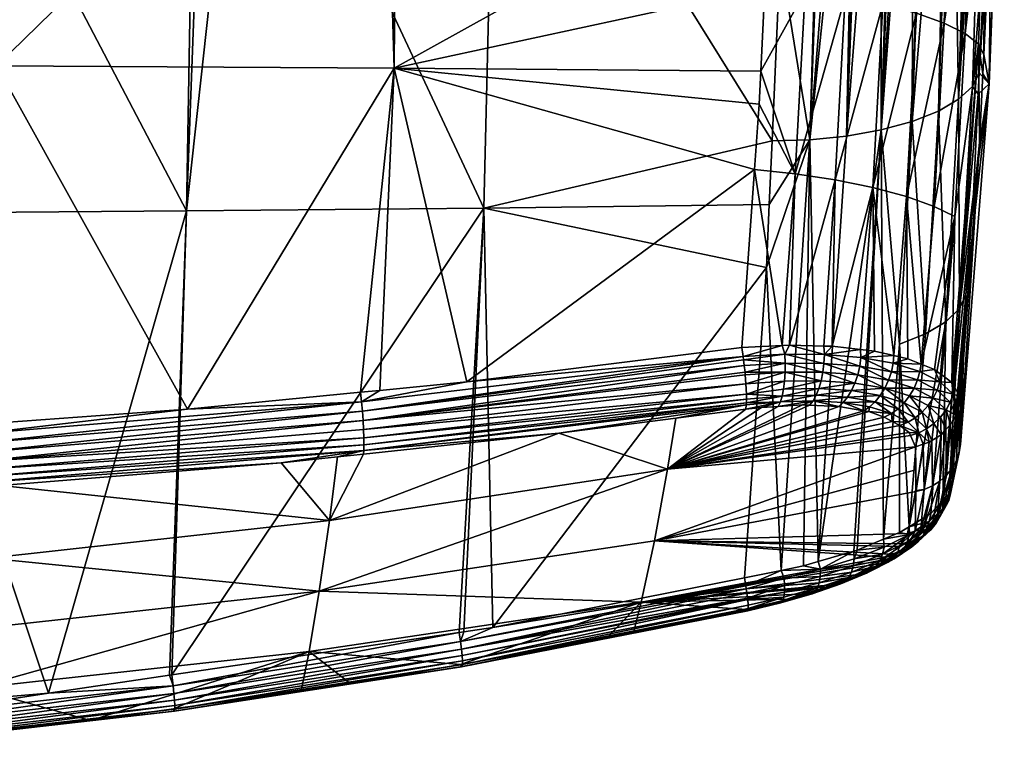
# Model space of a CAD drawing. Extents: x -0.096 to 0.095, y -0.196 to 0.
# Tile 248 of 256: x 0.043 to 0.095, y -0.095 to -0.057. Entities that reach past the tile are written whole.
import ezdxf

# ---------------------------------------------------------------- set-up
doc = ezdxf.new("R2010")
doc.units = 0
doc.layers.add('mesh', color=7, linetype='CONTINUOUS')

msp = doc.modelspace()

# ---------------------------------------------------------------- meshes
at = {"layer": 'mesh'}
mesh = msp.add_polyface(dxfattribs=at)
corners = [(0.051965, -0.067137, -0.020039), (0.051192, -0.091737, -0.009899), (0.067734, -0.066985, -0.018245), (0.052993, -0.039705, -0.030168), (0.052439, -0.039702, -0.030211), (0.054966, -0.039718, -0.030017), (0.037524, -0.039606, -0.031352), (0.036138, -0.067253, -0.021377), (0.036498, -0.039599, -0.031431), (0.062967, -0.059569, 0.026139), (0.062207, -0.07665, 0.029924), (0.061183, -0.07675, 0.030028), (0.066823, -0.076198, 0.029459), (0.052022, -0.077648, 0.030952), (0.041887, -0.059448, 0.027553), (0.041311, -0.078423, 0.031764), (0.040818, -0.078459, 0.031802), (0.052996, -0.039567, -0.030206), (0.037533, -0.039432, -0.031472), (0.027462, -0.039541, -0.032122), (0.037539, -0.03933, -0.031545), (0.022408, -0.03926, -0.032386), (0.052999, -0.039439, -0.030246), (0.052996, -0.039296, -0.030213), (0.068416, -0.039443, -0.028471), (0.068409, -0.039308, -0.028402), (0.068389, -0.039867, -0.028278), (0.020804, -0.059368, 0.028406), (0.041576, -0.039261, 0.022018), (0.062367, -0.039448, 0.02074), (0.063115, -0.039458, 0.020676), (0.042049, -0.039265, 0.021989), (0.068409, -0.039684, -0.028424), (0.04155, -0.039096, 0.021938), (0.062363, -0.039283, 0.020661)]
mesh.append_faces([[corners[k] for k in face] for face in [(0, 1, 2, 2), (0, 3, 4, 4), (0, 5, 3, 3), (2, 5, 0, 0), (6, 0, 4, 4), (6, 7, 0, 0), (8, 7, 6, 6), (9, 10, 11, 11), (9, 12, 10, 10), (13, 9, 11, 11), (13, 14, 9, 9), (15, 14, 13, 13), (15, 16, 14, 14), (17, 3, 5, 5), (18, 6, 4, 4), (18, 8, 6, 6), (19, 8, 18, 18), (20, 21, 18, 18), (20, 22, 23, 23), (18, 22, 20, 20), (18, 17, 22, 22), (4, 17, 18, 18), (4, 3, 17, 17), (23, 24, 25, 25), (22, 24, 23, 23), (2, 26, 5, 5), (27, 28, 14, 14), (9, 29, 30, 30), (14, 29, 9, 9), (14, 31, 29, 29), (28, 31, 14, 14), (22, 32, 24, 24), (17, 32, 22, 22), (5, 32, 17, 17), (5, 26, 32, 32), (33, 34, 29, 29)]])
mesh = msp.add_polyface(dxfattribs=at)
corners = [(0.067734, -0.066985, -0.018245), (0.08286, -0.066795, -0.016065), (0.083011, -0.063422, -0.017383), (0.090441, -0.062393, -0.013775), (0.090504, -0.040044, -0.022909), (0.088791, -0.062839, -0.015132), (0.088782, -0.040056, -0.024212), (0.086953, -0.063164, -0.016204), (0.089687, -0.040052, -0.023607), (0.089491, -0.040053, -0.023738), (0.08743, -0.040061, -0.025115), (0.085012, -0.063362, -0.016965), (0.083448, -0.05365, -0.0212), (0.08571, -0.040053, -0.025736), (0.086915, -0.040059, -0.025301), (0.085888, -0.040053, -0.025671), (0.089771, -0.074203, -0.009017), (0.084774, -0.055488, 0.022867), (0.082622, -0.055298, 0.023175), (0.082936, -0.048483, 0.021435), (0.082337, -0.061478, 0.024753), (0.084237, -0.065167, 0.0252), (0.082087, -0.064937, 0.025523), (0.082418, -0.059715, 0.024303), (0.086881, -0.055785, 0.022135), (0.08635, -0.065492, 0.024457), (0.088882, -0.056174, 0.021019), (0.088355, -0.065898, 0.023323), (0.090667, -0.056643, 0.019547), (0.09014, -0.066373, 0.021827), (0.092145, -0.05717, 0.017782), (0.091611, -0.066893, 0.020033), (0.090979, -0.046953, 0.017056), (0.089197, -0.046493, 0.018497), (0.087207, -0.046124, 0.019591), (0.085113, -0.045856, 0.02031), (0.062967, -0.059569, 0.026139), (0.063115, -0.039458, 0.020676), (0.068389, -0.039867, -0.028278), (0.091232, -0.040032, -0.022101), (0.09112, -0.040034, -0.022225)]
mesh.append_faces([[corners[k] for k in face] for face in [(0, 1, 2, 2), (3, 4, 5, 5), (5, 6, 7, 7), (8, 9, 5, 5), (10, 11, 7, 7), (12, 2, 11, 11), (11, 13, 12, 12), (14, 15, 11, 11), (2, 1, 11, 11), (5, 16, 3, 3), (17, 18, 19, 19), (20, 21, 22, 22), (20, 23, 21, 21), (17, 23, 18, 18), (17, 21, 23, 23), (24, 21, 17, 17), (24, 25, 21, 21), (26, 25, 24, 24), (26, 27, 25, 25), (28, 27, 26, 26), (28, 29, 27, 27), (30, 29, 28, 28), (30, 31, 29, 29), (26, 32, 28, 28), (24, 33, 26, 26), (17, 34, 24, 24), (19, 35, 17, 17), (36, 18, 23, 23), (36, 19, 18, 18), (37, 19, 36, 36), (36, 20, 22, 22), (23, 20, 36, 36), (38, 2, 12, 12), (0, 2, 38, 38), (39, 40, 3, 3)]])
mesh = msp.add_polyface(dxfattribs=at)
corners = [(0.088791, -0.062839, -0.015132), (0.090156, -0.04005, -0.023294), (0.089687, -0.040052, -0.023607), (0.086953, -0.063164, -0.016204), (0.087877, -0.040059, -0.024816), (0.087666, -0.04006, -0.024957), (0.088782, -0.040056, -0.024212), (0.089491, -0.040053, -0.023738), (0.08743, -0.040061, -0.025115), (0.086915, -0.040059, -0.025301), (0.085012, -0.063362, -0.016965), (0.084663, -0.040047, -0.026113), (0.08379, -0.040038, -0.026283), (0.083448, -0.05365, -0.0212), (0.084859, -0.040048, -0.026042), (0.08571, -0.040053, -0.025736), (0.085888, -0.040053, -0.025671), (0.089197, -0.046493, 0.018497), (0.08779, -0.039777, 0.017547), (0.089262, -0.039795, 0.016571), (0.086881, -0.055785, 0.022135), (0.087207, -0.046124, 0.019591), (0.084774, -0.055488, 0.022867), (0.085113, -0.045856, 0.02031), (0.082936, -0.048483, 0.021435), (0.083001, -0.045696, 0.020645), (0.063115, -0.039458, 0.020676), (0.08693, -0.039925, -0.025336), (0.0879, -0.039925, -0.024849), (0.088823, -0.039914, -0.02427), (0.08591, -0.039913, -0.025727), (0.068389, -0.039867, -0.028278), (0.083142, -0.039712, 0.018949), (0.085224, -0.039742, 0.018554), (0.085372, -0.039744, 0.018517), (0.087475, -0.039772, 0.017674), (0.087293, -0.03977, 0.017747), (0.089396, -0.039797, 0.016481)]
mesh.append_faces([[corners[k] for k in face] for face in [(0, 1, 2, 2), (3, 4, 5, 5), (3, 6, 4, 4), (0, 7, 6, 6), (8, 3, 5, 5), (9, 10, 8, 8), (11, 12, 13, 13), (13, 14, 11, 11), (13, 15, 14, 14), (10, 16, 15, 15), (17, 18, 19, 19), (20, 21, 17, 17), (22, 23, 21, 21), (24, 25, 23, 23), (26, 25, 24, 24), (27, 9, 8, 8), (28, 8, 5, 5), (29, 6, 7, 7), (28, 4, 6, 6), (5, 4, 28, 28), (28, 27, 8, 8), (30, 16, 9, 9), (30, 15, 16, 16), (27, 30, 9, 9), (31, 13, 12, 12), (32, 23, 25, 25), (32, 33, 23, 23), (23, 34, 21, 21), (33, 34, 23, 23), (17, 35, 18, 18), (21, 35, 17, 17), (21, 36, 35, 35), (34, 36, 21, 21), (37, 17, 19, 19), (32, 25, 26, 26)]])
mesh = msp.add_polyface(dxfattribs=at)
corners = [(0.088791, -0.062839, -0.015132), (0.090504, -0.040044, -0.022909), (0.090156, -0.04005, -0.023294), (0.090441, -0.062393, -0.013775), (0.09112, -0.040034, -0.022225), (0.095327, -0.039832, -0.000149), (0.094651, -0.049224, 0.009354), (0.09484, -0.039863, 0.006927), (0.094457, -0.050507, -0.010384), (0.094, -0.059811, -0.006711), (0.095308, -0.039838, -0.007227), (0.093347, -0.039842, 0.01191), (0.093581, -0.048057, 0.013403), (0.092461, -0.047483, 0.015328), (0.094312, -0.048646, 0.011381), (0.094411, -0.039856, 0.009047), (0.094615, -0.039859, 0.00804), (0.09439, -0.039856, 0.009151), (0.094308, -0.039854, 0.009553), (0.094036, -0.039851, 0.01022), (0.094624, -0.050558, 0.009701), (0.088882, -0.056174, 0.021019), (0.089197, -0.046493, 0.018497), (0.090979, -0.046953, 0.017056), (0.09053, -0.039914, -0.022932), (0.089709, -0.03992, -0.023639), (0.089687, -0.040052, -0.023607), (0.089491, -0.040053, -0.023738), (0.094279, -0.039928, -0.016423), (0.094774, -0.039884, -0.014356), (0.093953, -0.039956, -0.017785), (0.092904, -0.06121, -0.010428), (0.093578, -0.03997, -0.018496), (0.092568, -0.040006, -0.020413), (0.092306, -0.040015, -0.02091), (0.09183, -0.061842, -0.012183), (0.091232, -0.040032, -0.022101), (0.095317, -0.039835, -0.003716), (0.094519, -0.060388, 0.002989), (0.089396, -0.039797, 0.016481), (0.089934, -0.039803, 0.016124), (0.091849, -0.039826, 0.0142), (0.092501, -0.039833, 0.013203), (0.091079, -0.039817, 0.014973), (0.093609, -0.039845, 0.011267)]
mesh.append_faces([[corners[k] for k in face] for face in [(0, 1, 2, 2), (3, 4, 1, 1), (5, 6, 7, 7), (8, 9, 10, 10), (11, 12, 13, 13), (14, 15, 16, 16), (14, 17, 15, 15), (14, 18, 17, 17), (14, 19, 18, 18), (12, 19, 14, 14), (6, 16, 7, 7), (6, 14, 16, 16), (20, 14, 6, 6), (21, 22, 23, 23), (24, 1, 4, 4), (24, 2, 1, 1), (25, 26, 2, 2), (25, 27, 26, 26), (28, 8, 29, 29), (30, 31, 28, 28), (31, 32, 33, 33), (34, 35, 33, 33), (36, 3, 34, 34), (5, 37, 6, 6), (10, 29, 8, 8), (10, 38, 37, 37), (39, 23, 22, 22), (40, 23, 39, 39), (13, 41, 42, 42), (13, 43, 41, 41), (23, 43, 13, 13), (40, 43, 23, 23), (11, 13, 42, 42), (44, 12, 11, 11), (12, 44, 19, 19), (33, 36, 34, 34)]])
mesh = msp.add_polyface(dxfattribs=at)
corners = [(0.093641, -0.060528, -0.00859), (0.094, -0.059811, -0.006711), (0.094457, -0.050507, -0.010384), (0.092306, -0.040015, -0.02091), (0.090441, -0.062393, -0.013775), (0.09183, -0.061842, -0.012183), (0.093945, -0.060938, -0.006266), (0.092946, -0.072316, -0.003804), (0.092904, -0.06121, -0.010428), (0.09222, -0.073011, -0.005648), (0.091153, -0.073651, -0.007412), (0.094519, -0.060388, 0.002989), (0.094624, -0.050558, 0.009701), (0.094651, -0.049224, 0.009354), (0.094238, -0.058837, 0.011676), (0.09419, -0.059856, 0.011919), (0.095308, -0.039838, -0.007227), (0.093685, -0.066223, -0.00418), (0.094019, -0.063514, 0.012792), (0.094312, -0.048646, 0.011381), (0.093958, -0.058292, 0.013757), (0.092679, -0.076468, 0.017711), (0.09325, -0.057729, 0.015817), (0.091611, -0.066893, 0.020033), (0.092145, -0.05717, 0.017782), (0.092703, -0.067433, 0.018038), (0.092543, -0.076231, 0.018444), (0.092656, -0.076428, 0.017835), (0.093581, -0.048057, 0.013403), (0.092461, -0.047483, 0.015328), (0.090667, -0.056643, 0.019547), (0.090979, -0.046953, 0.017056), (0.094279, -0.039928, -0.016423), (0.093953, -0.039956, -0.017785), (0.093578, -0.03997, -0.018496), (0.092568, -0.040006, -0.020413), (0.095317, -0.039835, -0.003716), (0.093012, -0.079531, 0.009043)]
mesh.append_faces([[corners[k] for k in face] for face in [(0, 1, 2, 2), (3, 4, 5, 5), (0, 6, 1, 1), (0, 7, 6, 6), (8, 7, 0, 0), (5, 9, 8, 8), (4, 10, 5, 5), (11, 12, 13, 13), (11, 14, 12, 12), (15, 14, 11, 11), (16, 1, 11, 11), (11, 6, 17, 17), (1, 6, 11, 11), (11, 18, 15, 15), (12, 14, 19, 19), (18, 20, 15, 15), (18, 21, 20, 20), (22, 23, 24, 24), (22, 25, 23, 23), (20, 25, 22, 22), (20, 26, 25, 25), (27, 26, 20, 20), (20, 14, 15, 15), (20, 19, 14, 14), (22, 19, 20, 20), (22, 28, 19, 19), (24, 28, 22, 22), (24, 29, 28, 28), (30, 29, 24, 24), (30, 31, 29, 29), (32, 0, 2, 2), (32, 8, 0, 0), (33, 34, 8, 8), (35, 5, 8, 8), (36, 11, 13, 13), (11, 37, 18, 18)]])
mesh = msp.add_polyface(dxfattribs=at)
corners = [(0.092543, -0.076231, 0.018444), (0.091915, -0.076205, 0.020033), (0.092006, -0.075831, 0.019778), (0.091948, -0.075788, 0.01992), (0.091628, -0.07555, 0.020715), (0.090847, -0.075654, 0.021969), (0.08919, -0.076112, 0.023664), (0.090723, -0.076096, 0.022003), (0.09054, -0.07653, 0.021996), (0.089338, -0.075666, 0.023712), (0.089434, -0.075215, 0.023709), (0.09222, -0.073011, -0.005648), (0.092062, -0.082492, 0.000415), (0.092946, -0.072316, -0.003804), (0.093685, -0.066223, -0.00418), (0.093293, -0.071579, -0.001925), (0.093945, -0.060938, -0.006266), (0.092904, -0.06121, -0.010428), (0.09183, -0.061842, -0.012183), (0.091153, -0.073651, -0.007412), (0.090441, -0.062393, -0.013775), (0.089771, -0.074203, -0.009017), (0.094519, -0.060388, 0.002989), (0.093958, -0.058292, 0.013757), (0.092679, -0.076468, 0.017711), (0.092656, -0.076428, 0.017835), (0.094019, -0.063514, 0.012792), (0.092997, -0.077131, 0.015677), (0.092967, -0.076974, 0.016144), (0.092703, -0.067433, 0.018038), (0.090927, -0.075265, 0.021767), (0.090205, -0.074972, 0.022851), (0.089471, -0.074804, 0.023583), (0.090274, -0.083889, -0.003164), (0.088791, -0.062839, -0.015132), (0.08892, -0.084549, -0.004664), (0.093012, -0.079531, 0.009043), (0.091611, -0.066893, 0.020033), (0.09014, -0.066373, 0.021827)]
mesh.append_faces([[corners[k] for k in face] for face in [(0, 1, 2, 2), (1, 3, 2, 2), (1, 4, 3, 3), (5, 4, 1, 1), (6, 7, 8, 8), (6, 9, 7, 7), (7, 5, 1, 1), (9, 5, 7, 7), (9, 10, 5, 5), (11, 12, 13, 13), (14, 13, 15, 15), (14, 16, 13, 13), (17, 11, 13, 13), (18, 19, 11, 11), (20, 21, 19, 19), (22, 14, 15, 15), (23, 24, 25, 25), (26, 27, 28, 28), (28, 24, 26, 26), (29, 3, 4, 4), (29, 2, 3, 3), (0, 2, 29, 29), (5, 30, 4, 4), (10, 30, 5, 5), (10, 31, 30, 30), (32, 31, 10, 10), (19, 33, 11, 11), (21, 33, 19, 19), (34, 35, 21, 21), (36, 27, 26, 26), (15, 36, 22, 22), (30, 29, 4, 4), (30, 37, 29, 29), (30, 38, 37, 37), (31, 38, 30, 30), (31, 32, 38, 38)]])
mesh = msp.add_polyface(dxfattribs=at)
corners = [(0.041808, -0.081706, 0.030118), (0.030671, -0.084121, 0.027028), (0.040923, -0.081755, 0.030171), (0.059542, -0.083545, 0.021067), (0.059962, -0.080175, 0.028504), (0.061341, -0.080029, 0.028352), (0.056978, -0.080492, 0.028833), (0.042127, -0.081688, 0.030099), (0.071713, -0.078926, 0.027207), (0.040856, -0.078961, 0.031889), (0.040818, -0.078459, 0.031802), (0.041311, -0.078423, 0.031764), (0.037117, -0.078727, 0.032083), (0.052022, -0.077648, 0.030952), (0.061244, -0.077262, 0.03012), (0.061183, -0.07675, 0.030028), (0.062207, -0.07665, 0.029924), (0.066823, -0.076198, 0.029459), (0.040936, -0.081544, 0.030574), (0.061367, -0.079845, 0.028781), (0.024683, -0.082374, 0.031485), (0.040941, -0.081235, 0.030956), (0.021601, -0.082173, 0.031975), (0.040938, -0.080856, 0.031292), (0.04091, -0.079945, 0.031756), (0.06129, -0.077753, 0.030092), (0.061328, -0.078248, 0.02998), (0.040886, -0.079451, 0.031865), (0.040928, -0.080421, 0.031563), (0.061375, -0.079537, 0.029167), (0.061372, -0.07916, 0.029507), (0.061356, -0.078724, 0.029783), (0.036138, -0.067253, -0.021377), (0.044641, -0.092704, -0.010258), (0.051965, -0.067137, -0.020039), (0.051061, -0.091756, -0.009906), (0.041887, -0.059448, 0.027553)]
mesh.append_faces([[corners[k] for k in face] for face in [(0, 1, 2, 2), (3, 4, 5, 5), (3, 6, 4, 4), (7, 6, 3, 3), (8, 3, 5, 5), (9, 10, 11, 11), (9, 12, 10, 10), (13, 9, 11, 11), (13, 14, 9, 9), (15, 14, 13, 13), (14, 16, 17, 17), (15, 16, 14, 14), (18, 0, 2, 2), (7, 0, 18, 18), (19, 4, 6, 6), (19, 5, 4, 4), (8, 5, 19, 19), (20, 21, 18, 18), (21, 22, 23, 23), (24, 25, 26, 26), (24, 27, 25, 25), (26, 28, 24, 24), (18, 6, 7, 7), (18, 19, 6, 6), (21, 19, 18, 18), (21, 29, 19, 19), (23, 29, 21, 21), (23, 30, 29, 29), (28, 30, 23, 23), (28, 31, 30, 30), (26, 31, 28, 28), (27, 14, 25, 25), (27, 9, 14, 14), (32, 33, 34, 34), (33, 35, 34, 34), (36, 10, 12, 12)]])
mesh = msp.add_polyface(dxfattribs=at)
corners = [(0.071713, -0.078926, 0.027207), (0.077471, -0.080833, 0.020367), (0.059542, -0.083545, 0.021067), (0.07791, -0.078129, 0.026392), (0.083344, -0.0775, 0.025459), (0.084621, -0.077425, 0.025037), (0.082447, -0.077552, 0.025756), (0.081621, -0.077652, 0.025904), (0.061356, -0.078724, 0.029783), (0.081655, -0.076853, 0.026953), (0.061372, -0.07916, 0.029507), (0.081652, -0.07731, 0.026472), (0.061367, -0.079845, 0.028781), (0.061375, -0.079537, 0.029167), (0.068205, -0.089225, -0.008965), (0.082711, -0.070137, -0.01476), (0.067734, -0.066985, -0.018245), (0.08286, -0.066795, -0.016065), (0.082087, -0.064937, 0.025523), (0.081406, -0.074382, 0.027625), (0.066823, -0.076198, 0.029459), (0.062967, -0.059569, 0.026139), (0.083458, -0.077253, 0.025883), (0.081642, -0.077418, 0.026292), (0.083548, -0.074279, 0.027149), (0.081475, -0.074851, 0.027656), (0.083704, -0.075209, 0.027145), (0.081538, -0.075339, 0.027621), (0.081502, -0.075037, 0.027668), (0.083683, -0.074727, 0.027183), (0.061244, -0.077262, 0.03012), (0.081653, -0.077114, 0.026679), (0.08163, -0.076304, 0.027324), (0.06129, -0.077753, 0.030092), (0.061328, -0.078248, 0.02998), (0.081578, -0.075688, 0.027566), (0.08159, -0.075833, 0.027509)]
mesh.append_faces([[corners[k] for k in face] for face in [(0, 1, 2, 2), (3, 1, 0, 0), (4, 5, 1, 1), (1, 6, 4, 4), (1, 7, 6, 6), (3, 7, 1, 1), (8, 9, 10, 10), (11, 12, 13, 13), (14, 15, 16, 16), (15, 17, 16, 16), (18, 19, 20, 20), (21, 18, 20, 20), (22, 7, 23, 23), (11, 22, 23, 23), (24, 25, 19, 19), (26, 27, 28, 28), (29, 28, 25, 25), (20, 19, 25, 25), (30, 20, 25, 25), (10, 31, 13, 13), (10, 9, 31, 31), (8, 32, 9, 9), (11, 13, 31, 31), (23, 12, 11, 11), (23, 0, 12, 12), (23, 3, 0, 0), (7, 3, 23, 23), (33, 28, 27, 27), (34, 35, 36, 36), (34, 27, 35, 35), (34, 33, 27, 27), (34, 32, 8, 8), (36, 32, 34, 34), (33, 25, 28, 28), (33, 30, 25, 25)]])
mesh = msp.add_polyface(dxfattribs=at)
corners = [(0.077471, -0.080833, 0.020367), (0.088139, -0.077779, 0.022492), (0.088962, -0.078081, 0.02134), (0.090351, -0.079049, 0.018205), (0.090623, -0.079646, 0.016529), (0.090279, -0.078891, 0.018651), (0.076771, -0.084627, 0.010673), (0.090633, -0.080863, 0.013276), (0.089348, -0.077879, 0.02155), (0.088187, -0.077525, 0.022989), (0.085186, -0.077209, 0.025181), (0.085001, -0.077441, 0.024817), (0.084621, -0.077425, 0.025037), (0.086558, -0.077509, 0.023914), (0.08848, -0.077254, 0.023217), (0.088753, -0.076921, 0.023412), (0.089692, -0.077625, 0.021715), (0.087225, -0.076667, 0.02474), (0.085498, -0.076554, 0.025799), (0.087409, -0.076267, 0.024939), (0.085352, -0.076914, 0.025509), (0.087012, -0.077014, 0.024494), (0.086779, -0.077299, 0.024211), (0.087877, -0.077734, 0.022728), (0.088993, -0.076536, 0.023563), (0.083623, -0.076581, 0.026571), (0.085619, -0.076141, 0.026036), (0.083549, -0.076951, 0.026248), (0.083458, -0.077253, 0.025883), (0.083344, -0.0775, 0.025459), (0.089379, -0.078307, 0.020583), (0.089793, -0.078523, 0.019821), (0.09064, -0.082019, 0.009999), (0.085012, -0.063362, -0.016965), (0.084675, -0.085959, -0.00733), (0.085451, -0.085732, -0.006939), (0.088791, -0.062839, -0.015132), (0.087343, -0.085179, -0.005986), (0.087518, -0.085128, -0.005898)]
mesh.append_faces([[corners[k] for k in face] for face in [(0, 1, 2, 2), (0, 3, 4, 4), (0, 5, 3, 3), (6, 4, 7, 7), (8, 1, 9, 9), (8, 2, 1, 1), (10, 11, 12, 12), (10, 13, 11, 11), (9, 14, 8, 8), (14, 15, 16, 16), (17, 18, 19, 19), (17, 20, 18, 18), (21, 20, 17, 17), (21, 10, 20, 20), (22, 10, 21, 21), (22, 13, 10, 10), (23, 13, 22, 22), (24, 17, 19, 19), (15, 17, 24, 24), (15, 21, 17, 17), (14, 21, 15, 15), (14, 22, 21, 21), (9, 22, 14, 14), (9, 23, 22, 22), (1, 23, 9, 9), (18, 25, 26, 26), (20, 27, 18, 18), (10, 28, 20, 20), (12, 29, 10, 10), (0, 30, 31, 31), (0, 2, 30, 30), (6, 7, 32, 32), (0, 31, 5, 5), (33, 34, 35, 35), (36, 37, 38, 38)]])
mesh = msp.add_polyface(dxfattribs=at)
corners = [(0.085708, -0.075689, 0.026209), (0.085619, -0.076141, 0.026036), (0.083702, -0.075692, 0.027029), (0.087409, -0.076267, 0.024939), (0.085498, -0.076554, 0.025799), (0.085763, -0.075219, 0.026312), (0.083704, -0.075209, 0.027145), (0.087556, -0.07583, 0.025081), (0.088993, -0.076536, 0.023563), (0.087661, -0.075371, 0.025162), (0.089338, -0.075666, 0.023712), (0.08919, -0.076112, 0.023664), (0.087721, -0.07491, 0.025182), (0.085785, -0.074747, 0.026347), (0.089434, -0.075215, 0.023709), (0.083683, -0.074727, 0.027183), (0.08393, -0.07426, 0.027064), (0.086201, -0.074315, 0.026106), (0.08635, -0.065492, 0.024457), (0.088355, -0.065898, 0.023323), (0.084237, -0.065167, 0.0252), (0.087707, -0.074484, 0.025101), (0.08844, -0.074567, 0.024612), (0.085762, -0.074305, 0.026291), (0.089471, -0.074804, 0.023583), (0.086953, -0.063164, -0.016204), (0.085451, -0.085732, -0.006939), (0.088791, -0.062839, -0.015132), (0.085012, -0.063362, -0.016965), (0.087343, -0.085179, -0.005986), (0.087518, -0.085128, -0.005898), (0.08892, -0.084549, -0.004664), (0.09014, -0.066373, 0.021827)]
mesh.append_faces([[corners[k] for k in face] for face in [(0, 1, 2, 2), (3, 1, 0, 0), (3, 4, 1, 1), (5, 0, 6, 6), (7, 0, 5, 5), (7, 3, 0, 0), (8, 3, 7, 7), (9, 10, 11, 11), (9, 12, 10, 10), (13, 12, 9, 9), (12, 14, 10, 10), (7, 11, 8, 8), (7, 9, 11, 11), (5, 9, 7, 7), (5, 13, 9, 9), (15, 13, 5, 5), (15, 16, 13, 13), (17, 18, 19, 19), (18, 16, 20, 20), (12, 21, 22, 22), (13, 23, 17, 17), (16, 23, 13, 13), (13, 21, 12, 12), (17, 21, 13, 13), (12, 24, 14, 14), (22, 24, 12, 12), (25, 26, 27, 27), (28, 26, 25, 25), (26, 29, 27, 27), (30, 31, 27, 27), (19, 22, 21, 21), (19, 24, 22, 22), (32, 24, 19, 19), (17, 19, 21, 21), (23, 18, 17, 17), (18, 23, 16, 16)]])
mesh = msp.add_polyface(dxfattribs=at)
corners = [(0.086558, -0.077509, 0.023914), (0.087877, -0.077734, 0.022728), (0.077471, -0.080833, 0.020367), (0.085001, -0.077441, 0.024817), (0.084621, -0.077425, 0.025037), (0.088139, -0.077779, 0.022492), (0.076771, -0.084627, 0.010673), (0.090623, -0.079646, 0.016529), (0.083458, -0.077253, 0.025883), (0.082447, -0.077552, 0.025756), (0.081621, -0.077652, 0.025904), (0.083344, -0.0775, 0.025459), (0.083623, -0.076581, 0.026571), (0.081655, -0.076853, 0.026953), (0.083675, -0.076156, 0.026835), (0.081652, -0.07731, 0.026472), (0.083549, -0.076951, 0.026248), (0.083702, -0.075692, 0.027029), (0.081578, -0.075688, 0.027566), (0.083704, -0.075209, 0.027145), (0.085708, -0.075689, 0.026209), (0.083683, -0.074727, 0.027183), (0.081502, -0.075037, 0.027668), (0.085763, -0.075219, 0.026312), (0.085619, -0.076141, 0.026036), (0.085498, -0.076554, 0.025799), (0.085352, -0.076914, 0.025509), (0.085186, -0.077209, 0.025181), (0.085012, -0.063362, -0.016965), (0.08286, -0.066795, -0.016065), (0.082711, -0.070137, -0.01476), (0.08163, -0.076304, 0.027324), (0.081653, -0.077114, 0.026679), (0.083548, -0.074279, 0.027149), (0.081475, -0.074851, 0.027656), (0.08159, -0.075833, 0.027509), (0.081538, -0.075339, 0.027621), (0.08393, -0.07426, 0.027064), (0.081548, -0.086594, -0.008025), (0.083495, -0.086198, -0.007592), (0.084675, -0.085959, -0.00733), (0.084237, -0.065167, 0.0252), (0.082087, -0.064937, 0.025523), (0.081406, -0.074382, 0.027625)]
mesh.append_faces([[corners[k] for k in face] for face in [(0, 1, 2, 2), (2, 3, 0, 0), (2, 4, 3, 3), (1, 5, 2, 2), (6, 2, 7, 7), (8, 9, 10, 10), (11, 9, 8, 8), (12, 13, 14, 14), (15, 16, 8, 8), (16, 13, 12, 12), (17, 18, 19, 19), (20, 17, 19, 19), (21, 19, 22, 22), (23, 19, 21, 21), (24, 14, 17, 17), (24, 12, 14, 14), (25, 16, 12, 12), (26, 8, 16, 16), (27, 11, 8, 8), (28, 29, 30, 30), (14, 13, 31, 31), (32, 16, 15, 15), (16, 32, 13, 13), (33, 21, 34, 34), (17, 35, 18, 18), (18, 36, 19, 19), (17, 31, 35, 35), (17, 14, 31, 31), (33, 37, 21, 21), (30, 38, 39, 39), (28, 30, 39, 39), (39, 40, 28, 28), (41, 37, 33, 33), (42, 33, 43, 43), (42, 41, 33, 33)]])
mesh = msp.add_polyface(dxfattribs=at)
corners = [(0.059004, -0.087294, 0.011436), (0.041092, -0.089267, 0.012001), (0.041467, -0.085551, 0.021585), (0.036274, -0.093164, 0.001154), (0.036465, -0.092797, 0.002337), (0.040717, -0.092446, 0.002226), (0.035762, -0.087864, 0.017148), (0.0367, -0.089343, 0.012941), (0.036672, -0.089247, 0.013223), (0.033436, -0.085823, 0.022647), (0.041808, -0.081706, 0.030118), (0.04687, -0.094167, -0.006724), (0.058466, -0.090506, 0.001615), (0.040365, -0.094848, -0.006985), (0.035228, -0.094223, -0.002407), (0.037013, -0.091067, 0.007789), (0.042127, -0.081688, 0.030099), (0.059542, -0.083545, 0.021067), (0.035972, -0.095422, -0.007664), (0.035944, -0.095311, -0.007163), (0.051061, -0.091756, -0.009906), (0.051262, -0.092314, -0.009712), (0.051192, -0.091737, -0.009899), (0.044641, -0.092704, -0.010258), (0.035941, -0.094054, -0.010376), (0.035892, -0.09345, -0.010546), (0.035967, -0.094461, -0.01006), (0.0513, -0.092719, -0.009394), (0.035987, -0.094819, -0.009665), (0.051327, -0.093074, -0.008998), (0.035997, -0.095105, -0.009206), (0.051342, -0.093359, -0.008538), (0.035998, -0.095305, -0.008702), (0.051344, -0.093557, -0.008033), (0.035989, -0.09541, -0.00818), (0.051332, -0.093661, -0.007511), (0.051308, -0.093672, -0.006995), (0.051267, -0.093546, -0.006492), (0.036138, -0.067253, -0.021377), (0.051965, -0.067137, -0.020039)]
mesh.append_faces([[corners[k] for k in face] for face in [(0, 1, 2, 2), (3, 4, 5, 5), (1, 6, 2, 2), (7, 8, 1, 1), (2, 9, 10, 10), (11, 5, 12, 12), (13, 5, 11, 11), (13, 3, 5, 5), (14, 3, 13, 13), (1, 5, 15, 15), (0, 5, 1, 1), (0, 12, 5, 5), (2, 16, 17, 17), (10, 16, 2, 2), (18, 13, 11, 11), (18, 19, 13, 13), (20, 21, 22, 22), (20, 23, 21, 21), (24, 23, 25, 25), (24, 21, 23, 23), (26, 21, 24, 24), (26, 27, 21, 21), (28, 27, 26, 26), (28, 29, 27, 27), (30, 29, 28, 28), (30, 31, 29, 29), (32, 31, 30, 30), (32, 33, 31, 31), (34, 33, 32, 32), (34, 35, 33, 33), (18, 35, 34, 34), (18, 36, 35, 35), (11, 36, 18, 18), (11, 37, 36, 36), (38, 25, 23, 23), (39, 20, 22, 22)]])
mesh = msp.add_polyface(dxfattribs=at)
corners = [(0.058466, -0.090506, 0.001615), (0.058045, -0.092589, -0.006133), (0.051267, -0.093546, -0.006492), (0.060678, -0.092217, -0.005994), (0.066498, -0.091181, -0.005617), (0.04687, -0.094167, -0.006724), (0.076072, -0.087883, 0.000789), (0.059004, -0.087294, 0.011436), (0.059542, -0.083545, 0.021067), (0.077471, -0.080833, 0.020367), (0.041467, -0.085551, 0.021585), (0.066552, -0.091312, -0.00612), (0.074208, -0.089809, -0.005118), (0.051308, -0.093672, -0.006995), (0.081647, -0.087179, -0.007667), (0.066489, -0.089967, -0.008842), (0.066538, -0.090369, -0.008522), (0.066575, -0.090721, -0.008124), (0.081717, -0.087669, -0.007183), (0.066667, -0.089452, -0.00905), (0.068205, -0.089225, -0.008965), (0.066421, -0.089488, -0.009063), (0.051262, -0.092314, -0.009712), (0.051192, -0.091737, -0.009899), (0.0513, -0.092719, -0.009394), (0.051327, -0.093074, -0.008998), (0.051342, -0.093359, -0.008538), (0.066595, -0.091003, -0.007663), (0.051344, -0.093557, -0.008033), (0.066597, -0.091198, -0.007158), (0.051332, -0.093661, -0.007511), (0.066582, -0.091301, -0.006636), (0.067734, -0.066985, -0.018245), (0.081735, -0.088313, -0.00557)]
mesh.append_faces([[corners[k] for k in face] for face in [(0, 1, 2, 2), (0, 3, 1, 1), (4, 3, 0, 0), (5, 0, 2, 2), (6, 0, 7, 7), (6, 4, 0, 0), (7, 8, 9, 9), (10, 8, 7, 7), (11, 4, 12, 12), (13, 2, 1, 1), (3, 13, 1, 1), (14, 15, 16, 16), (17, 18, 16, 16), (19, 15, 20, 20), (19, 21, 15, 15), (22, 21, 23, 23), (22, 15, 21, 21), (24, 15, 22, 22), (24, 16, 15, 15), (25, 16, 24, 24), (25, 17, 16, 16), (26, 17, 25, 25), (26, 27, 17, 17), (28, 27, 26, 26), (28, 29, 27, 27), (30, 29, 28, 28), (30, 31, 29, 29), (13, 31, 30, 30), (13, 11, 31, 31), (3, 11, 13, 13), (3, 4, 11, 11), (32, 21, 19, 19), (32, 23, 21, 21), (20, 32, 19, 19), (11, 33, 31, 31)]])
mesh = msp.add_polyface(dxfattribs=at)
corners = [(0.059004, -0.087294, 0.011436), (0.076771, -0.084627, 0.010673), (0.076072, -0.087883, 0.000789), (0.075665, -0.089508, -0.005012), (0.074208, -0.089809, -0.005118), (0.081651, -0.088271, -0.004574), (0.083868, -0.087719, -0.004152), (0.084741, -0.087438, -0.003765), (0.0859, -0.087066, -0.00325), (0.088448, -0.085886, -0.000897), (0.087445, -0.086431, -0.002094), (0.089059, -0.085492, 0.000035), (0.066498, -0.091181, -0.005617), (0.077471, -0.080833, 0.020367), (0.066582, -0.091301, -0.006636), (0.081754, -0.088271, -0.005946), (0.066597, -0.091198, -0.007158), (0.081753, -0.08804, -0.006599), (0.066595, -0.091003, -0.007663), (0.081754, -0.08822, -0.00609), (0.08357, -0.087813, -0.005756), (0.081548, -0.086594, -0.008025), (0.082711, -0.070137, -0.01476), (0.068205, -0.089225, -0.008965), (0.081698, -0.088324, -0.00504), (0.081647, -0.087179, -0.007667), (0.066538, -0.090369, -0.008522), (0.081679, -0.087401, -0.007448), (0.081619, -0.087012, -0.007769), (0.066489, -0.089967, -0.008842), (0.081717, -0.087669, -0.007183), (0.066552, -0.091312, -0.00612), (0.08172, -0.088349, -0.005259), (0.081735, -0.088313, -0.00557), (0.066575, -0.090721, -0.008124), (0.081725, -0.087751, -0.007055), (0.083479, -0.08792, -0.005255), (0.083495, -0.086198, -0.007592), (0.08365, -0.086618, -0.007411), (0.083675, -0.087005, -0.007087)]
mesh.append_faces([[corners[k] for k in face] for face in [(0, 1, 2, 2), (2, 3, 4, 4), (2, 5, 3, 3), (2, 6, 5, 5), (2, 7, 6, 6), (8, 7, 2, 2), (9, 10, 2, 2), (1, 11, 2, 2), (4, 12, 2, 2), (0, 13, 1, 1), (14, 15, 16, 16), (16, 17, 18, 18), (16, 19, 17, 17), (15, 19, 16, 16), (20, 19, 15, 15), (21, 22, 23, 23), (3, 5, 24, 24), (25, 26, 27, 27), (28, 29, 25, 25), (26, 30, 27, 27), (23, 28, 21, 21), (23, 29, 28, 28), (24, 4, 3, 3), (24, 31, 4, 4), (32, 31, 24, 24), (14, 33, 15, 15), (32, 33, 31, 31), (34, 35, 30, 30), (18, 35, 34, 34), (18, 17, 35, 35), (20, 15, 33, 33), (36, 32, 24, 24), (37, 21, 28, 28), (38, 28, 25, 25), (39, 27, 30, 30), (39, 25, 27, 27)]])
mesh = msp.add_polyface(dxfattribs=at)
corners = [(0.091597, -0.078408, 0.01827), (0.091292, -0.077458, 0.020148), (0.091945, -0.07807, 0.018234), (0.090969, -0.077811, 0.020116), (0.090301, -0.07694, 0.021944), (0.090015, -0.077309, 0.021849), (0.088993, -0.076536, 0.023563), (0.088753, -0.076921, 0.023412), (0.089348, -0.077879, 0.02155), (0.08848, -0.077254, 0.023217), (0.089692, -0.077625, 0.021715), (0.090608, -0.078109, 0.02005), (0.092967, -0.076974, 0.016144), (0.092613, -0.076845, 0.017967), (0.092679, -0.076468, 0.017711), (0.092543, -0.076231, 0.018444), (0.091915, -0.076205, 0.020033), (0.092656, -0.076428, 0.017835), (0.091562, -0.077062, 0.020144), (0.09246, -0.077273, 0.018079), (0.092236, -0.077687, 0.018169), (0.091771, -0.076638, 0.020105), (0.09054, -0.07653, 0.021996), (0.090723, -0.076096, 0.022003), (0.08919, -0.076112, 0.023664), (0.093293, -0.071579, -0.001925), (0.092946, -0.072316, -0.003804), (0.092393, -0.082131, 0.001385), (0.092997, -0.077131, 0.015677), (0.093012, -0.079531, 0.009043), (0.092897, -0.077547, 0.01583), (0.092829, -0.077828, 0.015933), (0.092754, -0.077966, 0.015982)]
mesh.append_faces([[corners[k] for k in face] for face in [(0, 1, 2, 2), (3, 1, 0, 0), (3, 4, 1, 1), (5, 4, 3, 3), (5, 6, 4, 4), (7, 6, 5, 5), (8, 9, 10, 10), (11, 5, 3, 3), (10, 5, 11, 11), (10, 7, 5, 5), (12, 13, 14, 14), (15, 13, 16, 16), (17, 13, 15, 15), (17, 14, 13, 13), (18, 19, 20, 20), (18, 21, 19, 19), (22, 21, 18, 18), (22, 23, 21, 21), (21, 13, 19, 19), (21, 16, 13, 13), (23, 16, 21, 21), (1, 20, 2, 2), (1, 18, 20, 20), (4, 18, 1, 1), (4, 22, 18, 18), (6, 22, 4, 4), (6, 24, 22, 22), (25, 26, 27, 27), (28, 29, 30, 30), (12, 30, 13, 13), (28, 30, 12, 12), (13, 31, 32, 32), (13, 30, 31, 31), (19, 32, 20, 20), (19, 13, 32, 32)]])
mesh = msp.add_polyface(dxfattribs=at)
corners = [(0.090623, -0.079646, 0.016529), (0.090351, -0.079049, 0.018205), (0.090794, -0.0789, 0.018253), (0.090279, -0.078891, 0.018651), (0.091597, -0.078408, 0.01827), (0.091945, -0.07807, 0.018234), (0.091974, -0.079002, 0.016341), (0.091208, -0.078687, 0.018276), (0.091341, -0.079404, 0.016467), (0.090608, -0.078109, 0.02005), (0.090223, -0.078344, 0.019953), (0.089692, -0.077625, 0.021715), (0.089348, -0.077879, 0.02155), (0.090969, -0.077811, 0.020116), (0.092946, -0.072316, -0.003804), (0.092098, -0.082452, 0.000522), (0.092393, -0.082131, 0.001385), (0.093293, -0.071579, -0.001925), (0.092545, -0.081785, 0.002373), (0.092791, -0.080377, 0.009348), (0.092829, -0.077828, 0.015933), (0.092897, -0.077547, 0.01583), (0.09294, -0.079955, 0.009195), (0.093012, -0.079531, 0.009043), (0.092754, -0.077966, 0.015982), (0.092566, -0.080781, 0.009498), (0.092481, -0.078465, 0.016159), (0.09227, -0.081149, 0.009638), (0.092228, -0.078734, 0.01625), (0.091479, -0.079317, 0.01644), (0.089793, -0.078523, 0.019821), (0.089379, -0.078307, 0.020583), (0.088962, -0.078081, 0.02134), (0.091033, -0.079508, 0.016494), (0.092236, -0.077687, 0.018169), (0.08892, -0.084549, -0.004664), (0.089773, -0.084196, -0.003913), (0.089771, -0.074203, -0.009017), (0.090274, -0.083889, -0.003164), (0.091427, -0.083182, -0.001444), (0.09222, -0.073011, -0.005648)]
mesh.append_faces([[corners[k] for k in face] for face in [(0, 1, 2, 2), (1, 3, 2, 2), (4, 5, 6, 6), (2, 7, 8, 8), (2, 9, 7, 7), (10, 9, 2, 2), (10, 11, 9, 9), (12, 11, 10, 10), (7, 13, 4, 4), (9, 13, 7, 7), (14, 15, 16, 16), (17, 16, 18, 18), (19, 20, 21, 21), (21, 22, 19, 19), (21, 23, 22, 22), (19, 24, 20, 20), (19, 25, 24, 24), (25, 26, 24, 24), (27, 28, 26, 26), (4, 6, 29, 29), (5, 28, 6, 6), (2, 30, 10, 10), (2, 3, 30, 30), (10, 31, 12, 12), (10, 30, 31, 31), (31, 32, 12, 12), (7, 29, 8, 8), (2, 33, 0, 0), (8, 33, 2, 2), (7, 4, 29, 29), (34, 26, 28, 28), (34, 24, 26, 26), (5, 34, 28, 28), (35, 36, 37, 37), (38, 39, 40, 40), (17, 18, 23, 23)]])
mesh = msp.add_polyface(dxfattribs=at)
corners = [(0.090633, -0.080863, 0.013276), (0.090623, -0.079646, 0.016529), (0.090651, -0.081964, 0.01016), (0.092073, -0.082908, 0.000557), (0.092393, -0.082131, 0.001385), (0.092098, -0.082452, 0.000522), (0.091928, -0.083317, 0.000746), (0.092383, -0.082488, 0.002621), (0.092062, -0.082492, 0.000415), (0.092791, -0.080377, 0.009348), (0.09294, -0.079955, 0.009195), (0.091512, -0.08172, 0.009864), (0.091974, -0.079002, 0.016341), (0.091913, -0.081466, 0.009761), (0.09227, -0.081149, 0.009638), (0.092481, -0.078465, 0.016159), (0.092566, -0.080781, 0.009498), (0.090907, -0.084032, 0.003285), (0.091084, -0.081905, 0.009944), (0.092946, -0.072316, -0.003804), (0.09222, -0.073011, -0.005648), (0.091427, -0.083182, -0.001444), (0.09064, -0.082019, 0.009999), (0.092448, -0.082205, 0.002521), (0.092545, -0.081785, 0.002373), (0.092306, -0.08263, 0.002676), (0.091043, -0.083949, 0.003243), (0.091033, -0.079508, 0.016494), (0.091341, -0.079404, 0.016467), (0.091479, -0.079317, 0.01644), (0.092228, -0.078734, 0.01625), (0.093012, -0.079531, 0.009043), (0.091788, -0.083385, 0.002979), (0.092039, -0.083122, 0.002866), (0.089771, -0.074203, -0.009017), (0.089773, -0.084196, -0.003913), (0.090274, -0.083889, -0.003164)]
mesh.append_faces([[corners[k] for k in face] for face in [(0, 1, 2, 2), (3, 4, 5, 5), (3, 6, 7, 7), (5, 8, 3, 3), (9, 10, 7, 7), (11, 12, 13, 13), (14, 15, 16, 16), (11, 17, 18, 18), (19, 8, 5, 5), (20, 21, 8, 8), (0, 2, 22, 22), (23, 24, 4, 4), (3, 23, 4, 4), (25, 7, 6, 6), (3, 7, 23, 23), (26, 11, 13, 13), (7, 10, 23, 23), (9, 7, 25, 25), (25, 16, 9, 9), (2, 1, 27, 27), (22, 2, 18, 18), (27, 18, 2, 2), (28, 18, 27, 27), (11, 29, 12, 12), (18, 29, 11, 11), (28, 29, 18, 18), (13, 30, 14, 14), (12, 30, 13, 13), (10, 24, 23, 23), (10, 31, 24, 24), (14, 32, 13, 13), (16, 32, 14, 14), (16, 33, 32, 32), (25, 33, 16, 16), (34, 35, 36, 36)]])
mesh = msp.add_polyface(dxfattribs=at)
corners = [(0.092062, -0.082492, 0.000415), (0.091427, -0.083182, -0.001444), (0.09134, -0.083607, -0.001295), (0.090284, -0.084704, 0.001728), (0.090907, -0.084032, 0.003285), (0.090696, -0.084554, 0.001552), (0.091083, -0.084333, 0.00136), (0.091536, -0.083648, 0.003092), (0.091426, -0.084045, 0.001156), (0.09101, -0.08437, -0.000827), (0.091711, -0.083702, 0.000948), (0.091928, -0.083317, 0.000746), (0.090746, -0.084693, -0.000567), (0.089779, -0.085339, -0.002146), (0.090428, -0.084957, -0.000303), (0.091209, -0.084002, -0.001073), (0.092073, -0.082908, 0.000557), (0.090011, -0.085034, -0.002455), (0.090294, -0.084295, -0.002995), (0.090184, -0.084681, -0.002742), (0.090069, -0.085153, -0.000044), (0.0906, -0.084125, 0.003348), (0.091788, -0.083385, 0.002979), (0.091043, -0.083949, 0.003243), (0.092306, -0.08263, 0.002676), (0.092039, -0.083122, 0.002866), (0.090274, -0.083889, -0.003164), (0.09064, -0.082019, 0.009999), (0.091084, -0.081905, 0.009944), (0.091512, -0.08172, 0.009864), (0.091913, -0.081466, 0.009761)]
mesh.append_faces([[corners[k] for k in face] for face in [(0, 1, 2, 2), (3, 4, 5, 5), (6, 7, 8, 8), (9, 10, 11, 11), (9, 12, 10, 10), (13, 12, 9, 9), (13, 14, 12, 12), (15, 11, 16, 16), (15, 9, 11, 11), (17, 9, 15, 15), (17, 13, 9, 9), (2, 18, 19, 19), (12, 8, 10, 10), (12, 6, 8, 8), (14, 6, 12, 12), (14, 5, 6, 6), (20, 3, 5, 5), (15, 2, 19, 19), (16, 2, 15, 15), (16, 0, 2, 2), (3, 21, 4, 4), (8, 7, 22, 22), (6, 23, 7, 7), (5, 23, 6, 6), (4, 23, 5, 5), (24, 10, 25, 25), (24, 11, 10, 10), (2, 26, 18, 18), (1, 26, 2, 2), (10, 22, 25, 25), (10, 8, 22, 22), (27, 28, 21, 21), (28, 4, 21, 21), (29, 23, 4, 4), (30, 7, 23, 23), (30, 22, 7, 7)]])
mesh = msp.add_polyface(dxfattribs=at)
corners = [(0.076771, -0.084627, 0.010673), (0.089847, -0.084786, 0.001882), (0.089756, -0.084929, 0.001469), (0.090191, -0.084248, 0.003433), (0.076072, -0.087883, 0.000789), (0.089059, -0.085492, 0.000035), (0.088824, -0.085681, -0.000447), (0.089254, -0.085335, 0.000436), (0.086419, -0.086976, -0.003449), (0.086159, -0.086959, -0.003057), (0.087726, -0.086429, -0.00243), (0.0859, -0.087066, -0.00325), (0.084953, -0.087483, -0.004231), (0.085292, -0.087326, -0.005155), (0.08707, -0.086574, -0.004708), (0.085421, -0.087125, -0.005612), (0.086883, -0.086785, -0.004289), (0.088541, -0.085973, -0.003542), (0.088301, -0.086198, -0.003169), (0.086662, -0.086919, -0.003864), (0.088025, -0.086351, -0.002793), (0.085133, -0.087445, -0.004688), (0.088826, -0.085857, -0.001199), (0.087445, -0.086431, -0.002094), (0.088954, -0.084959, -0.0045), (0.087518, -0.085128, -0.005898), (0.087363, -0.085578, -0.005757), (0.087216, -0.086293, -0.005102), (0.085566, -0.086514, -0.006415), (0.085514, -0.08685, -0.006038), (0.087314, -0.085955, -0.005456), (0.088733, -0.085682, -0.003897), (0.088872, -0.085339, -0.00422), (0.08558, -0.086134, -0.006731), (0.09064, -0.082019, 0.009999), (0.087343, -0.085179, -0.005986), (0.085451, -0.085732, -0.006939)]
mesh.append_faces([[corners[k] for k in face] for face in [(0, 1, 2, 2), (0, 3, 1, 1), (4, 5, 6, 6), (0, 7, 5, 5), (8, 9, 10, 10), (8, 11, 9, 9), (12, 11, 8, 8), (13, 14, 15, 15), (16, 14, 13, 13), (16, 17, 14, 14), (18, 17, 16, 16), (8, 19, 12, 12), (8, 20, 19, 19), (10, 20, 8, 8), (19, 16, 21, 21), (19, 18, 16, 16), (20, 18, 19, 19), (10, 22, 20, 20), (9, 23, 10, 10), (24, 25, 26, 26), (27, 28, 29, 29), (27, 30, 28, 28), (31, 30, 27, 27), (31, 32, 30, 30), (30, 33, 28, 28), (30, 26, 33, 33), (32, 26, 30, 30), (32, 24, 26, 26), (14, 29, 15, 15), (14, 27, 29, 29), (17, 27, 14, 14), (17, 31, 27, 27), (0, 34, 3, 3), (33, 35, 36, 36), (26, 35, 33, 33), (26, 25, 35, 35)]])
mesh = msp.add_polyface(dxfattribs=at)
corners = [(0.088826, -0.085857, -0.001199), (0.088448, -0.085886, -0.000897), (0.088824, -0.085681, -0.000447), (0.087445, -0.086431, -0.002094), (0.089059, -0.085492, 0.000035), (0.089254, -0.085335, 0.000436), (0.089685, -0.085278, 0.000198), (0.089847, -0.084786, 0.001882), (0.090284, -0.084704, 0.001728), (0.089756, -0.084929, 0.001469), (0.089495, -0.085583, -0.001824), (0.090428, -0.084957, -0.000303), (0.089779, -0.085339, -0.002146), (0.090069, -0.085153, -0.000044), (0.089173, -0.085756, -0.001505), (0.088541, -0.085973, -0.003542), (0.090011, -0.085034, -0.002455), (0.088301, -0.086198, -0.003169), (0.088025, -0.086351, -0.002793), (0.087726, -0.086429, -0.00243), (0.090184, -0.084681, -0.002742), (0.088872, -0.085339, -0.00422), (0.088733, -0.085682, -0.003897), (0.090294, -0.084295, -0.002995), (0.088954, -0.084959, -0.0045), (0.090696, -0.084554, 0.001552), (0.091209, -0.084002, -0.001073), (0.0906, -0.084125, 0.003348), (0.090191, -0.084248, 0.003433), (0.090274, -0.083889, -0.003164), (0.089773, -0.084196, -0.003913), (0.08892, -0.084549, -0.004664), (0.087518, -0.085128, -0.005898), (0.09064, -0.082019, 0.009999)]
mesh.append_faces([[corners[k] for k in face] for face in [(0, 1, 2, 2), (0, 3, 1, 1), (4, 5, 6, 6), (7, 8, 9, 9), (10, 11, 12, 12), (10, 13, 11, 11), (14, 13, 10, 10), (14, 6, 13, 13), (0, 6, 14, 14), (0, 4, 6, 6), (2, 4, 0, 0), (15, 12, 16, 16), (15, 10, 12, 12), (17, 10, 15, 15), (17, 14, 10, 10), (18, 14, 17, 17), (18, 0, 14, 14), (19, 3, 0, 0), (20, 21, 22, 22), (20, 23, 21, 21), (23, 24, 21, 21), (13, 25, 11, 11), (6, 8, 13, 13), (6, 9, 8, 8), (5, 9, 6, 6), (16, 22, 15, 15), (16, 20, 22, 22), (26, 20, 16, 16), (7, 27, 8, 8), (28, 27, 7, 7), (23, 29, 30, 30), (24, 31, 32, 32), (23, 31, 24, 24), (30, 31, 23, 23), (33, 27, 28, 28)]])
mesh = msp.add_polyface(dxfattribs=at)
corners = [(0.076072, -0.087883, 0.000789), (0.086159, -0.086959, -0.003057), (0.0859, -0.087066, -0.00325), (0.087445, -0.086431, -0.002094), (0.088824, -0.085681, -0.000447), (0.088448, -0.085886, -0.000897), (0.089756, -0.084929, 0.001469), (0.089254, -0.085335, 0.000436), (0.076771, -0.084627, 0.010673), (0.083635, -0.087619, -0.006243), (0.081753, -0.08804, -0.006599), (0.081754, -0.08822, -0.00609), (0.084953, -0.087483, -0.004231), (0.084741, -0.087438, -0.003765), (0.083868, -0.087719, -0.004152), (0.08357, -0.087813, -0.005756), (0.085421, -0.087125, -0.005612), (0.085292, -0.087326, -0.005155), (0.086662, -0.086919, -0.003864), (0.085133, -0.087445, -0.004688), (0.083479, -0.08792, -0.005255), (0.086883, -0.086785, -0.004289), (0.08367, -0.087345, -0.006693), (0.083675, -0.087005, -0.007087), (0.081717, -0.087669, -0.007183), (0.085514, -0.08685, -0.006038), (0.085566, -0.086514, -0.006415), (0.08365, -0.086618, -0.007411), (0.081647, -0.087179, -0.007667), (0.08558, -0.086134, -0.006731), (0.081698, -0.088324, -0.00504), (0.081651, -0.088271, -0.004574), (0.081735, -0.088313, -0.00557), (0.08172, -0.088349, -0.005259), (0.083495, -0.086198, -0.007592), (0.081619, -0.087012, -0.007769), (0.084675, -0.085959, -0.00733), (0.085451, -0.085732, -0.006939), (0.081725, -0.087751, -0.007055)]
mesh.append_faces([[corners[k] for k in face] for face in [(0, 1, 2, 2), (0, 3, 1, 1), (0, 4, 5, 5), (6, 7, 8, 8), (9, 10, 11, 11), (12, 13, 2, 2), (14, 13, 12, 12), (15, 9, 11, 11), (15, 16, 9, 9), (17, 16, 15, 15), (12, 18, 19, 19), (20, 17, 15, 15), (19, 17, 20, 20), (19, 21, 17, 17), (22, 23, 24, 24), (25, 23, 22, 22), (25, 26, 23, 23), (23, 27, 28, 28), (26, 27, 23, 23), (26, 29, 27, 27), (16, 22, 9, 9), (16, 25, 22, 22), (14, 30, 31, 31), (14, 12, 30, 30), (20, 30, 19, 19), (32, 33, 20, 20), (12, 19, 30, 30), (20, 15, 32, 32), (27, 34, 35, 35), (29, 34, 27, 27), (29, 36, 34, 34), (37, 36, 29, 29), (22, 24, 38, 38), (9, 38, 10, 10), (9, 22, 38, 38)]])

doc.saveas('drawing.dxf')
